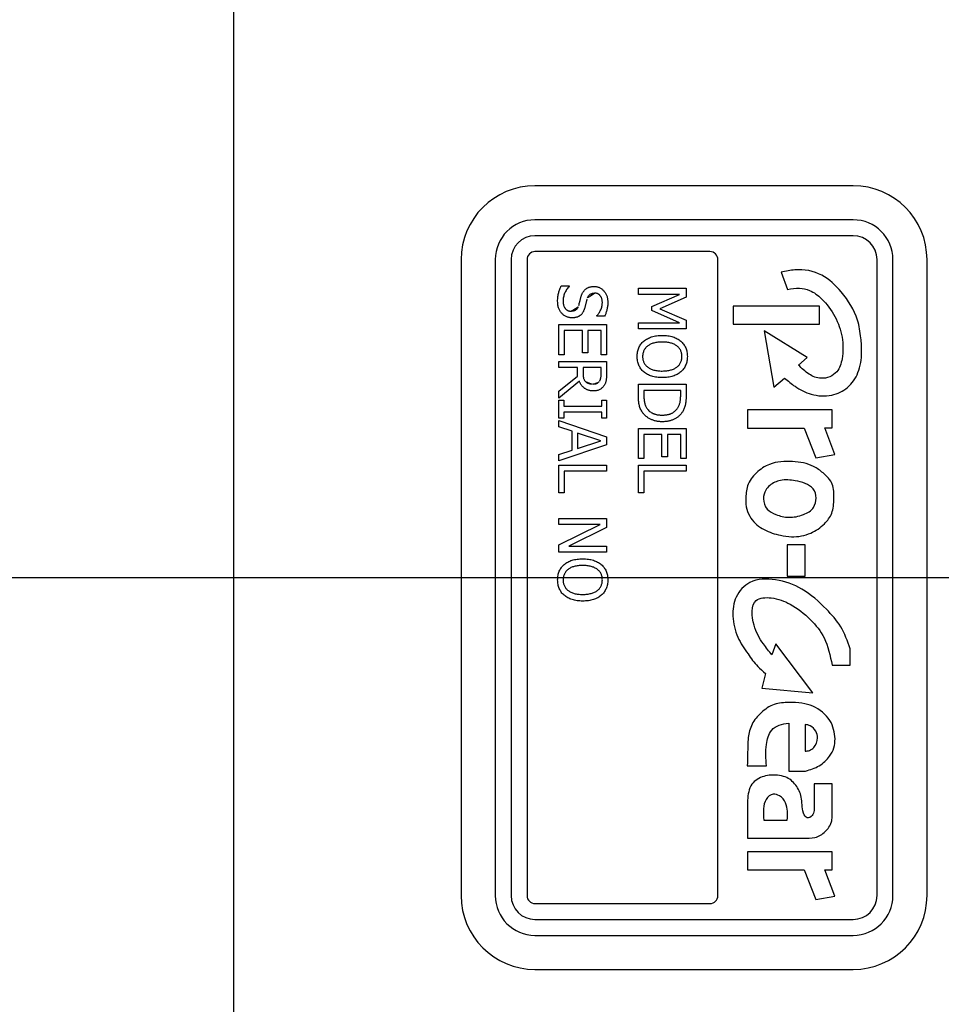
# Model space of a CAD drawing. Header units: metres. Extents: x 6538042 to 13082743, y 6022817 to 12049805.
# Tile 26 of 92: x 6539370.724 to 6539371.463, y 6024176.737 to 6024177.526. Entities that reach past the tile are written whole.
import ezdxf
from ezdxf.lldxf.tags import DXFTag

# ---------------------------------------------------------------- set-up
doc = ezdxf.new("R2010")
doc.units = ezdxf.units.M
doc.header["$MEASUREMENT"] = 0
for name, color, linetype in [('Default', 7, 'CONTINUOUS'), ('Linie_tabeli', 7, 'CONTINUOUS'), ('Q-6500-S', 7, 'CONTINUOUS')]:
    doc.layers.add(name, color=color, linetype=linetype)
tags = doc.linetypes.add('CENTER2', pattern=[28.575, 19.05, -3.175, 3.175, -3.175]).pattern_tags.tags
tags[10:11] = [DXFTag(74, 4), DXFTag(75, 0), DXFTag(340, '0'), DXFTag(46, 0.0), DXFTag(50, 0.0), DXFTag(44, 0.0), DXFTag(45, 0.0)]
tags[8:9] = [DXFTag(74, 4), DXFTag(75, 0), DXFTag(340, '0'), DXFTag(46, 0.0), DXFTag(50, 0.0), DXFTag(44, 0.0), DXFTag(45, 0.0)]
tags[6:7] = [DXFTag(74, 4), DXFTag(75, 0), DXFTag(340, '0'), DXFTag(46, 0.0), DXFTag(50, 0.0), DXFTag(44, 0.0), DXFTag(45, 0.0)]
tags[4:5] = [DXFTag(74, 4), DXFTag(75, 0), DXFTag(340, '0'), DXFTag(46, 0.0), DXFTag(50, 0.0), DXFTag(44, 0.0), DXFTag(45, 0.0)]

# ---------------------------------------------------------------- blocks, each defined once
blk = doc.blocks.new('z350')
at = {"layer": 'Default', "color": 7, "linetype": 'CENTER2'}
blk.add_line((6539305.67301, 6024165.66765), (6539313.17046, 6024165.66765), dxfattribs=at)
at = {"layer": 'Q-6500-S', "color": 7, "linetype": 'Continuous'}
for p, q in [((6539307.87698, 6024165.06672), (6539307.87698, 6024166.26859)), ((6539308.37321, 6024165.98178), (6539308.11827, 6024165.98178)), ((6539308.37321, 6024165.95446), (6539308.11827, 6024165.95446)), ((6539308.37321, 6024165.94172), (6539308.11827, 6024165.94172)), ((6539308.25849, 6024165.92897), (6539308.11827, 6024165.92897)), ((6539308.05909, 6024165.9226), (6539308.05909, 6024165.41271)), ((6539308.0864, 6024165.9226), (6539308.0864, 6024165.41271)), ((6539308.09915, 6024165.9226), (6539308.09915, 6024165.41271)), ((6539308.1119, 6024165.9226), (6539308.1119, 6024165.41271)), ((6539308.26486, 6024165.41271), (6539308.26486, 6024165.9226)), ((6539308.39233, 6024165.41271), (6539308.39233, 6024165.9226)), ((6539308.40508, 6024165.41271), (6539308.40508, 6024165.9226)), ((6539308.4324, 6024165.41271), (6539308.4324, 6024165.9226)), ((6539308.31562, 6024165.91246), (6539308.32046, 6024165.89861)), ((6539308.13936, 6024165.90154), (6539308.14562, 6024165.90154)), ((6539308.14562, 6024165.90154), (6539308.14562, 6024165.90118)), ((6539308.20113, 6024165.8996), (6539308.23937, 6024165.8996)), ((6539308.20113, 6024165.89476), (6539308.20113, 6024165.8996)), ((6539308.23937, 6024165.8996), (6539308.23937, 6024165.8926)), ((6539308.2341, 6024165.89476), (6539308.20113, 6024165.89476)), ((6539308.21178, 6024165.88495), (6539308.2341, 6024165.89476)), ((6539308.23937, 6024165.8926), (6539308.21817, 6024165.88312)), ((6539308.21178, 6024165.8819), (6539308.21178, 6024165.88495)), ((6539308.2341, 6024165.87201), (6539308.21178, 6024165.8819)), ((6539308.21817, 6024165.88312), (6539308.23937, 6024165.87397)), ((6539308.34628, 6024165.88534), (6539308.27693, 6024165.88534)), ((6539308.27693, 6024165.88534), (6539308.27693, 6024165.87084)), ((6539308.34628, 6024165.87084), (6539308.34628, 6024165.88534)), ((6539308.16789, 6024165.87734), (6539308.16789, 6024165.87771)), ((6539308.17409, 6024165.87734), (6539308.16789, 6024165.87734)), ((6539308.23937, 6024165.87397), (6539308.23937, 6024165.86717)), ((6539308.13739, 6024165.84636), (6539308.13739, 6024165.87056)), ((6539308.13739, 6024165.87056), (6539308.17563, 6024165.87056)), ((6539308.14175, 6024165.86572), (6539308.14175, 6024165.84636)), ((6539308.15627, 6024165.86572), (6539308.14175, 6024165.86572)), ((6539308.15627, 6024165.84781), (6539308.15627, 6024165.86572)), ((6539308.16063, 6024165.86572), (6539308.16063, 6024165.84781)), ((6539308.17128, 6024165.86572), (6539308.16063, 6024165.86572)), ((6539308.17128, 6024165.84636), (6539308.17128, 6024165.86572)), ((6539308.17563, 6024165.87056), (6539308.17563, 6024165.84636)), ((6539308.20113, 6024165.87201), (6539308.2341, 6024165.87201)), ((6539308.20113, 6024165.86717), (6539308.20113, 6024165.87201)), ((6539308.23937, 6024165.86717), (6539308.20113, 6024165.86717)), ((6539308.27693, 6024165.87084), (6539308.34628, 6024165.87084)), ((6539308.33638, 6024165.84416), (6539308.30177, 6024165.86557)), ((6539308.30177, 6024165.86557), (6539308.30953, 6024165.82027)), ((6539308.14175, 6024165.84636), (6539308.13739, 6024165.84636)), ((6539308.16063, 6024165.84781), (6539308.15627, 6024165.84781)), ((6539308.17563, 6024165.84636), (6539308.17128, 6024165.84636)), ((6539308.32939, 6024165.8381), (6539308.33638, 6024165.84416)), ((6539308.13739, 6024165.84103), (6539308.17563, 6024165.84103)), ((6539308.13739, 6024165.83619), (6539308.13739, 6024165.84103)), ((6539308.1524, 6024165.83619), (6539308.13739, 6024165.83619)), ((6539308.1524, 6024165.82926), (6539308.1524, 6024165.83619)), ((6539308.15675, 6024165.83619), (6539308.15675, 6024165.83171)), ((6539308.17128, 6024165.83619), (6539308.15675, 6024165.83619)), ((6539308.17128, 6024165.83115), (6539308.17128, 6024165.83619)), ((6539308.17563, 6024165.84103), (6539308.17563, 6024165.83126)), ((6539308.13739, 6024165.81721), (6539308.1524, 6024165.82926)), ((6539308.30953, 6024165.82027), (6539308.31831, 6024165.82761)), ((6539308.15383, 6024165.82508), (6539308.13739, 6024165.8115)), ((6539308.20113, 6024165.82264), (6539308.23937, 6024165.82264)), ((6539308.20113, 6024165.81387), (6539308.20113, 6024165.82264)), ((6539308.23937, 6024165.82264), (6539308.23937, 6024165.81397)), ((6539308.13739, 6024165.8115), (6539308.13739, 6024165.81721)), ((6539308.13739, 6024165.81005), (6539308.14126, 6024165.81005)), ((6539308.13739, 6024165.79553), (6539308.13739, 6024165.81005)), ((6539308.14126, 6024165.81005), (6539308.14126, 6024165.80521)), ((6539308.17176, 6024165.81005), (6539308.17563, 6024165.81005)), ((6539308.17176, 6024165.80521), (6539308.17176, 6024165.81005)), ((6539308.17563, 6024165.81005), (6539308.17563, 6024165.79553)), ((6539308.23501, 6024165.8178), (6539308.20548, 6024165.8178)), ((6539308.20548, 6024165.8178), (6539308.20548, 6024165.8139)), ((6539308.23501, 6024165.8139), (6539308.23501, 6024165.8178)), ((6539308.14126, 6024165.80521), (6539308.17176, 6024165.80521)), ((6539308.14126, 6024165.79553), (6539308.13739, 6024165.79553)), ((6539308.14126, 6024165.80037), (6539308.14126, 6024165.79553)), ((6539308.17176, 6024165.80037), (6539308.14126, 6024165.80037)), ((6539308.17176, 6024165.79553), (6539308.17176, 6024165.80037)), ((6539308.17563, 6024165.79553), (6539308.17176, 6024165.79553)), ((6539308.35628, 6024165.80213), (6539308.28856, 6024165.80213)), ((6539308.28856, 6024165.80213), (6539308.28856, 6024165.7876)), ((6539308.35628, 6024165.78763), (6539308.35628, 6024165.80213)), ((6539308.13739, 6024165.79359), (6539308.17563, 6024165.78055)), ((6539308.13739, 6024165.78848), (6539308.13739, 6024165.79359)), ((6539308.14804, 6024165.78499), (6539308.13739, 6024165.78848)), ((6539308.20113, 6024165.7873), (6539308.23937, 6024165.7873)), ((6539308.20113, 6024165.7631), (6539308.20113, 6024165.7873)), ((6539308.23937, 6024165.7873), (6539308.23937, 6024165.7631)), ((6539308.28856, 6024165.7876), (6539308.33386, 6024165.78755)), ((6539308.33386, 6024165.78755), (6539308.34337, 6024165.76376)), ((6539308.35839, 6024165.76648), (6539308.35054, 6024165.78763)), ((6539308.35054, 6024165.78763), (6539308.35628, 6024165.78763)), ((6539308.14804, 6024165.76977), (6539308.14804, 6024165.78499)), ((6539308.17101, 6024165.77739), (6539308.1524, 6024165.78355)), ((6539308.1524, 6024165.78355), (6539308.1524, 6024165.7712)), ((6539308.17563, 6024165.78055), (6539308.17563, 6024165.77421)), ((6539308.20548, 6024165.78246), (6539308.20548, 6024165.7631)), ((6539308.22001, 6024165.78246), (6539308.20548, 6024165.78246)), ((6539308.22001, 6024165.76455), (6539308.22001, 6024165.78246)), ((6539308.23501, 6024165.78246), (6539308.22436, 6024165.78246)), ((6539308.22436, 6024165.78246), (6539308.22436, 6024165.76455)), ((6539308.23501, 6024165.7631), (6539308.23501, 6024165.78246)), ((6539308.17563, 6024165.77421), (6539308.13739, 6024165.76116)), ((6539308.1524, 6024165.7712), (6539308.17101, 6024165.77739)), ((6539308.13739, 6024165.76627), (6539308.14804, 6024165.76977)), ((6539308.13739, 6024165.76116), (6539308.13739, 6024165.76627)), ((6539308.20548, 6024165.7631), (6539308.20113, 6024165.7631)), ((6539308.22436, 6024165.76455), (6539308.22001, 6024165.76455)), ((6539308.23937, 6024165.7631), (6539308.23501, 6024165.7631)), ((6539308.34337, 6024165.76376), (6539308.35839, 6024165.76648)), ((6539308.13739, 6024165.7355), (6539308.13739, 6024165.75777)), ((6539308.13739, 6024165.75777), (6539308.17563, 6024165.75777)), ((6539308.17563, 6024165.75777), (6539308.17563, 6024165.75293)), ((6539308.20113, 6024165.75777), (6539308.23937, 6024165.75777)), ((6539308.20113, 6024165.7355), (6539308.20113, 6024165.75777)), ((6539308.23937, 6024165.75777), (6539308.23937, 6024165.75293)), ((6539308.14175, 6024165.75293), (6539308.14175, 6024165.7355)), ((6539308.17563, 6024165.75293), (6539308.14175, 6024165.75293)), ((6539308.20548, 6024165.75293), (6539308.20548, 6024165.7355)), ((6539308.23937, 6024165.75293), (6539308.20548, 6024165.75293)), ((6539308.14175, 6024165.7355), (6539308.13739, 6024165.7355)), ((6539308.20548, 6024165.7355), (6539308.20113, 6024165.7355)), ((6539308.13739, 6024165.71517), (6539308.17563, 6024165.71517)), ((6539308.13739, 6024165.71033), (6539308.13739, 6024165.71517)), ((6539308.13739, 6024165.69384), (6539308.17037, 6024165.71033)), ((6539308.17037, 6024165.71033), (6539308.13739, 6024165.71033)), ((6539308.17563, 6024165.70793), (6539308.14536, 6024165.69291)), ((6539308.17563, 6024165.71517), (6539308.17563, 6024165.70793)), ((6539308.13739, 6024165.68807), (6539308.13739, 6024165.69384)), ((6539308.14536, 6024165.69291), (6539308.17563, 6024165.69291)), ((6539308.17563, 6024165.69291), (6539308.17563, 6024165.68807)), ((6539308.33468, 6024165.69381), (6539308.32027, 6024165.69381)), ((6539308.32027, 6024165.69381), (6539308.32027, 6024165.66873)), ((6539308.33468, 6024165.66873), (6539308.33468, 6024165.69381)), ((6539308.17563, 6024165.68807), (6539308.13739, 6024165.68807)), ((6539308.32027, 6024165.66873), (6539308.33468, 6024165.66873)), ((6539308.31125, 6024165.61468), (6539308.30815, 6024165.6058)), ((6539308.34084, 6024165.57523), (6539308.31125, 6024165.61468)), ((6539308.37088, 6024165.59747), (6539308.37088, 6024165.6106)), ((6539308.35628, 6024165.59747), (6539308.37088, 6024165.59747)), ((6539308.30283, 6024165.59088), (6539308.29992, 6024165.57898)), ((6539308.29992, 6024165.57898), (6539308.34084, 6024165.57523)), ((6539308.32164, 6024165.55087), (6539308.32164, 6024165.51257)), ((6539308.33466, 6024165.54996), (6539308.33466, 6024165.52854)), ((6539308.2884, 6024165.51683), (6539308.30369, 6024165.51683)), ((6539308.32164, 6024165.51257), (6539308.33506, 6024165.51257)), ((6539308.34195, 6024165.5024), (6539308.34195, 6024165.48084)), ((6539308.35649, 6024165.5024), (6539308.34195, 6024165.5024)), ((6539308.35649, 6024165.47599), (6539308.35649, 6024165.5024)), ((6539308.28849, 6024165.48919), (6539308.28849, 6024165.45877)), ((6539308.30152, 6024165.47315), (6539308.3204, 6024165.47315)), ((6539308.28849, 6024165.45877), (6539308.33327, 6024165.45877)), ((6539308.35628, 6024165.44792), (6539308.28856, 6024165.44792)), ((6539308.28856, 6024165.44792), (6539308.28856, 6024165.43339)), ((6539308.35628, 6024165.43342), (6539308.35628, 6024165.44792)), ((6539308.28856, 6024165.43339), (6539308.33386, 6024165.43334)), ((6539308.33386, 6024165.43334), (6539308.34337, 6024165.40956)), ((6539308.35054, 6024165.43342), (6539308.35628, 6024165.43342)), ((6539308.35839, 6024165.41227), (6539308.35054, 6024165.43342)), ((6539308.34337, 6024165.40956), (6539308.35839, 6024165.41227)), ((6539308.11827, 6024165.40634), (6539308.25849, 6024165.40634)), ((6539308.11827, 6024165.39359), (6539308.37321, 6024165.39359)), ((6539308.11827, 6024165.38084), (6539308.37321, 6024165.38084)), ((6539308.11827, 6024165.35353), (6539308.37321, 6024165.35353))]:
    blk.add_line(p, q, dxfattribs=at)
for centre, radius, start, end in [((6539308.11827, 6024165.9226), 0.05918, 90, 180), ((6539308.37321, 6024165.9226), 0.05918, 0, 89.99999), ((6539308.11827, 6024165.9226), 0.03187, 90, 180), ((6539308.37321, 6024165.9226), 0.03187, 0, 89.99998), ((6539308.11827, 6024165.9226), 0.01912, 90, 180), ((6539308.37321, 6024165.9226), 0.01912, 0, 90), ((6539308.11827, 6024165.9226), 0.00637, 90, 179.99999), ((6539308.25849, 6024165.9226), 0.00637, 0.00001, 89.99996), ((6539308.11827, 6024165.41271), 0.05918, 180, 270), ((6539308.11827, 6024165.41271), 0.03187, 180, 270), ((6539308.11827, 6024165.41271), 0.01912, 180, 270), ((6539308.11827, 6024165.41271), 0.00637, 180, 270), ((6539308.25849, 6024165.41271), 0.00637, 270, 359.99973), ((6539308.37321, 6024165.41271), 0.05918, 270.00001, 360), ((6539308.37321, 6024165.41271), 0.03187, 270.00001, 360), ((6539308.37321, 6024165.41271), 0.01912, 270.00001, 360)]:
    blk.add_arc(centre, radius, start, end, dxfattribs=at)
for points, knots in [([(6539308.31831, 6024165.82761), (6539308.32101, 6024165.82532), (6539308.32736, 6024165.81993), (6539308.3399, 6024165.81358), (6539308.35548, 6024165.81242), (6539308.3696, 6024165.81926), (6539308.37849, 6024165.83223), (6539308.38045, 6024165.84668), (6539308.37945, 6024165.86084), (6539308.37674, 6024165.87814), (6539308.36555, 6024165.89585), (6539308.34878, 6024165.91218), (6539308.32993, 6024165.91569), (6539308.3192, 6024165.91327), (6539308.31562, 6024165.91246)], [0, 0, 0, 0, 0.054996, 0.12982, 0.215689, 0.28829, 0.364182, 0.450821, 0.510165, 0.585981, 0.721006, 0.828594, 0.942721, 1, 1, 1, 1]), ([(6539308.13642, 6024165.88916), (6539308.13643, 6024165.88982), (6539308.13645, 6024165.89108), (6539308.13661, 6024165.89291), (6539308.13687, 6024165.89458), (6539308.13725, 6024165.89611), (6539308.13771, 6024165.89754), (6539308.1382, 6024165.89892), (6539308.13874, 6024165.90025), (6539308.13915, 6024165.90111), (6539308.13936, 6024165.90154)], [0, 0, 0, 0, 0.153677, 0.295478, 0.427177, 0.548376, 0.66379, 0.777739, 0.889664, 1, 1, 1, 1]), ([(6539308.14562, 6024165.90118), (6539308.14525, 6024165.90077), (6539308.14451, 6024165.89994), (6539308.14355, 6024165.89857), (6539308.14272, 6024165.89712), (6539308.14202, 6024165.89561), (6539308.14147, 6024165.89408), (6539308.14108, 6024165.89255), (6539308.14082, 6024165.89105), (6539308.14079, 6024165.89006), (6539308.14078, 6024165.88957)], [0, 0, 0, 0, 0.130147, 0.25972, 0.388559, 0.518825, 0.64682, 0.768937, 0.886328, 1, 1, 1, 1]), ([(6539308.15507, 6024165.89244), (6539308.15516, 6024165.89276), (6539308.15533, 6024165.89338), (6539308.15564, 6024165.89427), (6539308.15599, 6024165.89511), (6539308.15638, 6024165.89591), (6539308.15682, 6024165.89666), (6539308.15731, 6024165.89736), (6539308.15787, 6024165.89802), (6539308.15829, 6024165.89842), (6539308.1585, 6024165.89862)], [0, 0, 0, 0, 0.137488, 0.269237, 0.39596, 0.519072, 0.639175, 0.757979, 0.878438, 1, 1, 1, 1]), ([(6539308.1585, 6024165.89862), (6539308.15872, 6024165.89881), (6539308.15916, 6024165.89918), (6539308.15989, 6024165.89966), (6539308.16067, 6024165.90008), (6539308.16152, 6024165.90044), (6539308.16242, 6024165.90072), (6539308.16339, 6024165.90091), (6539308.16443, 6024165.90104), (6539308.16514, 6024165.90105), (6539308.1655, 6024165.90106)], [0, 0, 0, 0, 0.113289, 0.228248, 0.344589, 0.464692, 0.588859, 0.718999, 0.85544, 1, 1, 1, 1]), ([(6539308.1655, 6024165.90106), (6539308.16589, 6024165.90105), (6539308.16665, 6024165.90103), (6539308.16776, 6024165.90086), (6539308.16883, 6024165.90058), (6539308.16985, 6024165.90019), (6539308.17082, 6024165.89969), (6539308.17174, 6024165.89908), (6539308.17262, 6024165.89835), (6539308.17342, 6024165.89752), (6539308.17417, 6024165.89661), (6539308.17482, 6024165.89563), (6539308.17537, 6024165.89458), (6539308.17583, 6024165.89348), (6539308.17618, 6024165.89231), (6539308.17642, 6024165.89109), (6539308.17657, 6024165.8898), (6539308.17659, 6024165.88892), (6539308.1766, 6024165.88847)], [0, 0, 0, 0, 0.06177, 0.121318, 0.17972, 0.237544, 0.295626, 0.354128, 0.414287, 0.476459, 0.539512, 0.602376, 0.664795, 0.728456, 0.79289, 0.859568, 0.928156, 1, 1, 1, 1]), ([(6539308.32046, 6024165.89861), (6539308.32368, 6024165.8992), (6539308.32965, 6024165.90028), (6539308.33964, 6024165.89815), (6539308.34974, 6024165.89015), (6539308.35932, 6024165.87751), (6539308.3653, 6024165.86058), (6539308.36525, 6024165.84516), (6539308.36123, 6024165.83089), (6539308.34841, 6024165.82574), (6539308.33713, 6024165.83043), (6539308.33205, 6024165.83546), (6539308.32939, 6024165.8381)], [0, 0, 0, 0, 0.075945, 0.14028, 0.231167, 0.369321, 0.506742, 0.640254, 0.72765, 0.833823, 0.913085, 1, 1, 1, 1]), ([(6539308.13994, 6024165.8793), (6539308.13967, 6024165.87961), (6539308.13912, 6024165.88022), (6539308.13843, 6024165.88123), (6539308.13782, 6024165.88229), (6539308.1373, 6024165.88342), (6539308.13691, 6024165.88467), (6539308.13662, 6024165.88604), (6539308.13646, 6024165.88755), (6539308.13643, 6024165.88861), (6539308.13642, 6024165.88916)], [0, 0, 0, 0, 0.114862, 0.228151, 0.341684, 0.456072, 0.575199, 0.704732, 0.846402, 1, 1, 1, 1]), ([(6539308.14078, 6024165.88957), (6539308.14079, 6024165.88924), (6539308.1408, 6024165.88859), (6539308.14088, 6024165.88765), (6539308.14101, 6024165.88677), (6539308.14121, 6024165.88596), (6539308.14147, 6024165.88521), (6539308.14177, 6024165.88451), (6539308.14213, 6024165.88388), (6539308.14256, 6024165.88332), (6539308.14303, 6024165.88283), (6539308.14353, 6024165.88239), (6539308.14408, 6024165.88202), (6539308.14466, 6024165.88173), (6539308.14527, 6024165.88149), (6539308.14592, 6024165.88133), (6539308.1466, 6024165.88122), (6539308.14707, 6024165.88121), (6539308.14731, 6024165.88121)], [0, 0, 0, 0, 0.083205, 0.161639, 0.2356, 0.305589, 0.371541, 0.433594, 0.494003, 0.552473, 0.609527, 0.664472, 0.718992, 0.772813, 0.826869, 0.882799, 0.940092, 1, 1, 1, 1]), ([(6539308.1533, 6024165.88568), (6539308.15346, 6024165.88623), (6539308.15377, 6024165.88728), (6539308.1541, 6024165.8886), (6539308.15434, 6024165.88964), (6539308.15456, 6024165.89049), (6539308.1548, 6024165.89144), (6539308.15498, 6024165.8921), (6539308.15507, 6024165.89244)], [0, 0, 0, 0, 0.246565, 0.469623, 0.581946, 0.707125, 0.846735, 1, 1, 1, 1]), ([(6539308.15999, 6024165.89098), (6539308.15992, 6024165.8907), (6539308.15976, 6024165.89012), (6539308.1595, 6024165.8892), (6539308.15925, 6024165.88819), (6539308.15898, 6024165.88712), (6539308.15872, 6024165.88605), (6539308.15846, 6024165.88505), (6539308.15821, 6024165.88415), (6539308.15804, 6024165.88359), (6539308.15796, 6024165.88332)], [0, 0, 0, 0, 0.108772, 0.229341, 0.361226, 0.503754, 0.646282, 0.776561, 0.89437, 1, 1, 1, 1]), ([(6539308.1661, 6024165.89573), (6539308.16571, 6024165.89572), (6539308.16495, 6024165.89569), (6539308.16388, 6024165.89547), (6539308.16294, 6024165.89508), (6539308.16212, 6024165.89454), (6539308.16143, 6024165.89384), (6539308.16083, 6024165.89302), (6539308.16035, 6024165.89205), (6539308.16011, 6024165.89135), (6539308.15999, 6024165.89098)], [0, 0, 0, 0, 0.140472, 0.268257, 0.387912, 0.502061, 0.616437, 0.735425, 0.86242, 1, 1, 1, 1]), ([(6539308.17224, 6024165.88805), (6539308.17224, 6024165.88833), (6539308.17224, 6024165.88888), (6539308.17215, 6024165.88968), (6539308.17203, 6024165.89044), (6539308.17183, 6024165.89116), (6539308.1716, 6024165.89184), (6539308.1713, 6024165.89247), (6539308.17096, 6024165.89307), (6539308.17056, 6024165.89361), (6539308.17013, 6024165.89411), (6539308.16965, 6024165.89454), (6539308.16915, 6024165.89492), (6539308.1686, 6024165.89521), (6539308.16803, 6024165.89545), (6539308.16741, 6024165.8956), (6539308.16677, 6024165.89572), (6539308.16633, 6024165.89573), (6539308.1661, 6024165.89573)], [0, 0, 0, 0, 0.076114, 0.149163, 0.218692, 0.285365, 0.349966, 0.413447, 0.475173, 0.537009, 0.597236, 0.654503, 0.711401, 0.766927, 0.823189, 0.879884, 0.938933, 1, 1, 1, 1]), ([(6539308.14731, 6024165.88121), (6539308.14769, 6024165.88122), (6539308.1484, 6024165.88125), (6539308.14942, 6024165.88144), (6539308.15033, 6024165.88178), (6539308.15114, 6024165.88226), (6539308.15184, 6024165.88289), (6539308.15243, 6024165.88368), (6539308.15294, 6024165.88461), (6539308.15317, 6024165.88531), (6539308.1533, 6024165.88568)], [0, 0, 0, 0, 0.137194, 0.263435, 0.381951, 0.494741, 0.60823, 0.727846, 0.85706, 1, 1, 1, 1]), ([(6539308.15796, 6024165.88332), (6539308.15785, 6024165.88301), (6539308.15765, 6024165.8824), (6539308.15728, 6024165.88153), (6539308.15688, 6024165.88072), (6539308.15644, 6024165.87998), (6539308.15595, 6024165.8793), (6539308.15543, 6024165.87869), (6539308.15487, 6024165.87814), (6539308.15427, 6024165.87766), (6539308.15363, 6024165.87724), (6539308.15295, 6024165.87688), (6539308.15224, 6024165.87656), (6539308.15149, 6024165.87632), (6539308.15071, 6024165.87612), (6539308.1499, 6024165.87599), (6539308.14905, 6024165.8759), (6539308.14846, 6024165.87589), (6539308.14817, 6024165.87588)], [0, 0, 0, 0, 0.073994, 0.144759, 0.212821, 0.277001, 0.339252, 0.399677, 0.458308, 0.515689, 0.572705, 0.630128, 0.687845, 0.747105, 0.807431, 0.869047, 0.93352, 1, 1, 1, 1]), ([(6539308.16789, 6024165.87771), (6539308.16818, 6024165.87802), (6539308.16877, 6024165.87865), (6539308.16955, 6024165.87974), (6539308.17028, 6024165.88094), (6539308.17096, 6024165.88224), (6539308.17154, 6024165.88363), (6539308.17194, 6024165.88507), (6539308.17219, 6024165.88655), (6539308.17223, 6024165.88755), (6539308.17224, 6024165.88805)], [0, 0, 0, 0, 0.110456, 0.226292, 0.348307, 0.477815, 0.60944, 0.739435, 0.868835, 1, 1, 1, 1]), ([(6539308.1766, 6024165.88847), (6539308.17659, 6024165.88795), (6539308.17658, 6024165.88693), (6539308.17645, 6024165.88542), (6539308.17625, 6024165.88395), (6539308.17596, 6024165.88253), (6539308.17559, 6024165.88116), (6539308.17517, 6024165.87983), (6539308.17468, 6024165.87855), (6539308.17428, 6024165.87774), (6539308.17409, 6024165.87734)], [0, 0, 0, 0, 0.134683, 0.266517, 0.394513, 0.520488, 0.644112, 0.764794, 0.883345, 1, 1, 1, 1]), ([(6539308.14817, 6024165.87588), (6539308.14779, 6024165.87589), (6539308.14703, 6024165.87591), (6539308.1459, 6024165.8761), (6539308.14478, 6024165.87637), (6539308.14368, 6024165.87677), (6539308.14262, 6024165.87725), (6539308.14164, 6024165.87785), (6539308.14073, 6024165.87852), (6539308.1402, 6024165.87904), (6539308.13994, 6024165.8793)], [0, 0, 0, 0, 0.124172, 0.248024, 0.374173, 0.50311, 0.630747, 0.756111, 0.878329, 1, 1, 1, 1]), ([(6539308.20541, 6024165.85727), (6539308.20586, 6024165.85763), (6539308.20676, 6024165.85836), (6539308.20829, 6024165.85925), (6539308.20995, 6024165.86005), (6539308.21176, 6024165.8607), (6539308.2137, 6024165.86121), (6539308.21577, 6024165.86158), (6539308.21796, 6024165.8618), (6539308.21946, 6024165.86183), (6539308.22023, 6024165.86185)], [0, 0, 0, 0, 0.10799, 0.219428, 0.334832, 0.456354, 0.583371, 0.715422, 0.854196, 1, 1, 1, 1]), ([(6539308.22023, 6024165.86185), (6539308.22102, 6024165.86183), (6539308.22255, 6024165.86181), (6539308.22477, 6024165.86157), (6539308.22684, 6024165.86121), (6539308.22876, 6024165.86069), (6539308.23055, 6024165.86003), (6539308.2322, 6024165.85923), (6539308.23373, 6024165.85832), (6539308.23465, 6024165.8576), (6539308.2351, 6024165.85724)], [0, 0, 0, 0, 0.14859, 0.288788, 0.420345, 0.545173, 0.664453, 0.779632, 0.890899, 1, 1, 1, 1]), ([(6539308.20016, 6024165.84492), (6539308.20017, 6024165.84555), (6539308.2002, 6024165.84679), (6539308.20046, 6024165.84859), (6539308.20086, 6024165.85031), (6539308.20144, 6024165.85192), (6539308.20218, 6024165.85343), (6539308.2031, 6024165.85483), (6539308.20417, 6024165.85613), (6539308.205, 6024165.85689), (6539308.20541, 6024165.85727)], [0, 0, 0, 0, 0.136469, 0.267504, 0.393692, 0.516511, 0.637482, 0.75728, 0.877728, 1, 1, 1, 1]), ([(6539308.22023, 6024165.85652), (6539308.21961, 6024165.85651), (6539308.21842, 6024165.85649), (6539308.21668, 6024165.85635), (6539308.21505, 6024165.8561), (6539308.21352, 6024165.85577), (6539308.21211, 6024165.85532), (6539308.21082, 6024165.85477), (6539308.20963, 6024165.85414), (6539308.20856, 6024165.85339), (6539308.20761, 6024165.85257), (6539308.20678, 6024165.85167), (6539308.20608, 6024165.85071), (6539308.2055, 6024165.84967), (6539308.20506, 6024165.84857), (6539308.20474, 6024165.8474), (6539308.20455, 6024165.84617), (6539308.20453, 6024165.84532), (6539308.20451, 6024165.84489)], [0, 0, 0, 0, 0.084053, 0.162854, 0.237448, 0.308083, 0.374674, 0.438301, 0.499061, 0.557947, 0.614822, 0.66991, 0.723689, 0.77665, 0.830333, 0.884743, 0.941295, 1, 1, 1, 1]), ([(6539308.23197, 6024165.85339), (6539308.23163, 6024165.85364), (6539308.23092, 6024165.85414), (6539308.22973, 6024165.85476), (6539308.22842, 6024165.8553), (6539308.22698, 6024165.85574), (6539308.22544, 6024165.8561), (6539308.22379, 6024165.85634), (6539308.22204, 6024165.85649), (6539308.22085, 6024165.85651), (6539308.22023, 6024165.85652)], [0, 0, 0, 0, 0.102735, 0.210923, 0.324848, 0.446654, 0.574824, 0.709815, 0.851163, 1, 1, 1, 1]), ([(6539308.23598, 6024165.84489), (6539308.23597, 6024165.84534), (6539308.23595, 6024165.84621), (6539308.23576, 6024165.84747), (6539308.23546, 6024165.84864), (6539308.23503, 6024165.84974), (6539308.23447, 6024165.85076), (6539308.23376, 6024165.8517), (6539308.23294, 6024165.8526), (6539308.2323, 6024165.85312), (6539308.23197, 6024165.85339)], [0, 0, 0, 0, 0.137909, 0.266961, 0.391055, 0.509199, 0.626626, 0.746131, 0.870464, 1, 1, 1, 1]), ([(6539308.2351, 6024165.85724), (6539308.23551, 6024165.85686), (6539308.23633, 6024165.85611), (6539308.23738, 6024165.85482), (6539308.23829, 6024165.85342), (6539308.23903, 6024165.85191), (6539308.23961, 6024165.85029), (6539308.24004, 6024165.84858), (6539308.24029, 6024165.84678), (6539308.24032, 6024165.84555), (6539308.24034, 6024165.84492)], [0, 0, 0, 0, 0.121141, 0.240473, 0.360396, 0.481794, 0.605747, 0.73264, 0.863596, 1, 1, 1, 1]), ([(6539308.20541, 6024165.83257), (6539308.20499, 6024165.83296), (6539308.20414, 6024165.83375), (6539308.20305, 6024165.83508), (6539308.20214, 6024165.83651), (6539308.2014, 6024165.83803), (6539308.20085, 6024165.83964), (6539308.20044, 6024165.84133), (6539308.20021, 6024165.8431), (6539308.20018, 6024165.84431), (6539308.20016, 6024165.84492)], [0, 0, 0, 0, 0.126169, 0.249048, 0.370733, 0.492008, 0.614517, 0.739042, 0.867285, 1, 1, 1, 1]), ([(6539308.20451, 6024165.84489), (6539308.20453, 6024165.84446), (6539308.20455, 6024165.84361), (6539308.20474, 6024165.84238), (6539308.20506, 6024165.84121), (6539308.20551, 6024165.84011), (6539308.20608, 6024165.83908), (6539308.20678, 6024165.83812), (6539308.20761, 6024165.83722), (6539308.20856, 6024165.83641), (6539308.20963, 6024165.83566), (6539308.21082, 6024165.83503), (6539308.21211, 6024165.83448), (6539308.21353, 6024165.83405), (6539308.21504, 6024165.8337), (6539308.21668, 6024165.83347), (6539308.21842, 6024165.83331), (6539308.21961, 6024165.83329), (6539308.22023, 6024165.83329)], [0, 0, 0, 0, 0.058758, 0.115022, 0.16948, 0.223212, 0.276221, 0.329771, 0.384908, 0.44161, 0.500548, 0.561363, 0.625048, 0.691595, 0.76237, 0.836979, 0.915881, 1, 1, 1, 1]), ([(6539308.23197, 6024165.83642), (6539308.23229, 6024165.83667), (6539308.23292, 6024165.83718), (6539308.23374, 6024165.83807), (6539308.23444, 6024165.83903), (6539308.235, 6024165.84007), (6539308.23544, 6024165.84118), (6539308.23576, 6024165.84236), (6539308.23595, 6024165.8436), (6539308.23597, 6024165.84445), (6539308.23598, 6024165.84489)], [0, 0, 0, 0, 0.126259, 0.249416, 0.37019, 0.491183, 0.613257, 0.737294, 0.866202, 1, 1, 1, 1]), ([(6539308.24034, 6024165.84492), (6539308.24032, 6024165.84428), (6539308.24029, 6024165.84304), (6539308.24003, 6024165.84121), (6539308.2396, 6024165.83949), (6539308.23899, 6024165.83787), (6539308.23823, 6024165.83636), (6539308.23734, 6024165.83496), (6539308.2363, 6024165.83368), (6539308.2355, 6024165.83294), (6539308.2351, 6024165.83257)], [0, 0, 0, 0, 0.137845, 0.270312, 0.397685, 0.522537, 0.644247, 0.763701, 0.881744, 1, 1, 1, 1]), ([(6539308.22023, 6024165.83329), (6539308.22086, 6024165.8333), (6539308.22207, 6024165.83332), (6539308.22384, 6024165.83347), (6539308.22549, 6024165.83372), (6539308.22703, 6024165.83408), (6539308.22845, 6024165.83454), (6539308.22975, 6024165.83506), (6539308.23093, 6024165.83568), (6539308.23163, 6024165.83618), (6539308.23197, 6024165.83642)], [0, 0, 0, 0, 0.151895, 0.29507, 0.430151, 0.557862, 0.678682, 0.791807, 0.898624, 1, 1, 1, 1]), ([(6539308.15675, 6024165.83171), (6539308.15676, 6024165.83136), (6539308.15676, 6024165.83066), (6539308.15684, 6024165.82965), (6539308.15696, 6024165.82869), (6539308.15712, 6024165.82779), (6539308.15736, 6024165.82694), (6539308.15772, 6024165.82616), (6539308.15816, 6024165.82543), (6539308.15855, 6024165.82501), (6539308.15874, 6024165.8248)], [0, 0, 0, 0, 0.14441, 0.282001, 0.412056, 0.535971, 0.654259, 0.770187, 0.883828, 1, 1, 1, 1]), ([(6539308.16996, 6024165.82506), (6539308.17007, 6024165.82524), (6539308.17031, 6024165.82561), (6539308.17059, 6024165.82623), (6539308.17081, 6024165.82688), (6539308.17098, 6024165.82759), (6539308.17112, 6024165.82836), (6539308.17121, 6024165.82922), (6539308.17127, 6024165.83015), (6539308.17127, 6024165.83081), (6539308.17128, 6024165.83115)], [0, 0, 0, 0, 0.102908, 0.208266, 0.318267, 0.431621, 0.55425, 0.688892, 0.837419, 1, 1, 1, 1]), ([(6539308.17563, 6024165.83126), (6539308.17563, 6024165.83074), (6539308.17562, 6024165.82974), (6539308.17555, 6024165.82831), (6539308.17544, 6024165.82701), (6539308.17529, 6024165.82582), (6539308.17505, 6024165.8247), (6539308.17468, 6024165.82364), (6539308.1742, 6024165.8226), (6539308.17379, 6024165.82195), (6539308.17358, 6024165.82162)], [0, 0, 0, 0, 0.156253, 0.299065, 0.429377, 0.546687, 0.658024, 0.769729, 0.882856, 1, 1, 1, 1]), ([(6539308.22023, 6024165.82796), (6539308.21947, 6024165.82798), (6539308.21798, 6024165.828), (6539308.2158, 6024165.82823), (6539308.21373, 6024165.82859), (6539308.21178, 6024165.82911), (6539308.20996, 6024165.82977), (6539308.20829, 6024165.83055), (6539308.20677, 6024165.83148), (6539308.20586, 6024165.83221), (6539308.20541, 6024165.83257)], [0, 0, 0, 0, 0.144264, 0.28246, 0.414412, 0.541918, 0.663799, 0.779979, 0.891421, 1, 1, 1, 1]), ([(6539308.2351, 6024165.83257), (6539308.23466, 6024165.83222), (6539308.23376, 6024165.8315), (6539308.23226, 6024165.83058), (6539308.23059, 6024165.8298), (6539308.22879, 6024165.82913), (6539308.22684, 6024165.82861), (6539308.22475, 6024165.82823), (6539308.22254, 6024165.828), (6539308.22101, 6024165.82798), (6539308.22023, 6024165.82796)], [0, 0, 0, 0, 0.106622, 0.216664, 0.332059, 0.452836, 0.579617, 0.712656, 0.852372, 1, 1, 1, 1]), ([(6539308.16516, 6024165.81731), (6539308.16482, 6024165.81732), (6539308.16414, 6024165.81733), (6539308.16314, 6024165.81743), (6539308.16218, 6024165.8176), (6539308.16127, 6024165.81782), (6539308.1604, 6024165.81812), (6539308.15957, 6024165.81847), (6539308.15879, 6024165.8189), (6539308.15806, 6024165.81939), (6539308.15737, 6024165.81994), (6539308.15672, 6024165.82053), (6539308.15612, 6024165.82117), (6539308.15557, 6024165.82186), (6539308.15506, 6024165.8226), (6539308.1546, 6024165.82338), (6539308.15419, 6024165.82421), (6539308.15395, 6024165.82479), (6539308.15383, 6024165.82508)], [0, 0, 0, 0, 0.070991, 0.138683, 0.204453, 0.268556, 0.330511, 0.391549, 0.451834, 0.511875, 0.571544, 0.630865, 0.690535, 0.750524, 0.811144, 0.872699, 0.935249, 1, 1, 1, 1]), ([(6539308.15874, 6024165.8248), (6539308.15893, 6024165.82462), (6539308.1593, 6024165.82426), (6539308.15993, 6024165.82382), (6539308.1606, 6024165.82344), (6539308.16134, 6024165.82315), (6539308.16212, 6024165.82291), (6539308.16297, 6024165.82275), (6539308.16388, 6024165.82265), (6539308.16451, 6024165.82264), (6539308.16484, 6024165.82264)], [0, 0, 0, 0, 0.115867, 0.231645, 0.346161, 0.46397, 0.586263, 0.716034, 0.853264, 1, 1, 1, 1]), ([(6539308.16484, 6024165.82264), (6539308.16511, 6024165.82264), (6539308.16564, 6024165.82266), (6539308.16642, 6024165.82276), (6539308.16714, 6024165.82296), (6539308.16782, 6024165.82321), (6539308.16845, 6024165.82354), (6539308.16902, 6024165.82397), (6539308.16953, 6024165.82447), (6539308.16982, 6024165.82486), (6539308.16996, 6024165.82506)], [0, 0, 0, 0, 0.138295, 0.269991, 0.395646, 0.517514, 0.637679, 0.755616, 0.875917, 1, 1, 1, 1]), ([(6539308.17358, 6024165.82162), (6539308.17336, 6024165.82129), (6539308.17291, 6024165.82066), (6539308.17212, 6024165.81981), (6539308.17123, 6024165.81908), (6539308.17024, 6024165.81844), (6539308.16914, 6024165.81793), (6539308.16792, 6024165.81756), (6539308.16658, 6024165.81736), (6539308.16565, 6024165.81733), (6539308.16516, 6024165.81731)], [0, 0, 0, 0, 0.118652, 0.234937, 0.351123, 0.468391, 0.589809, 0.716779, 0.85302, 1, 1, 1, 1]), ([(6539308.20418, 6024165.80039), (6539308.20389, 6024165.80087), (6539308.20333, 6024165.80181), (6539308.20265, 6024165.80328), (6539308.2021, 6024165.80476), (6539308.20178, 6024165.80602), (6539308.20159, 6024165.80705), (6539308.20147, 6024165.80787), (6539308.20136, 6024165.80874), (6539308.20127, 6024165.80967), (6539308.2012, 6024165.81065), (6539308.20116, 6024165.81168), (6539308.20113, 6024165.81276), (6539308.20113, 6024165.81349), (6539308.20113, 6024165.81387)], [0, 0, 0, 0, 0.119515, 0.234275, 0.346108, 0.455249, 0.511162, 0.570531, 0.632962, 0.699025, 0.769249, 0.84261, 0.919164, 1, 1, 1, 1]), ([(6539308.20548, 6024165.8139), (6539308.20549, 6024165.81335), (6539308.20549, 6024165.81229), (6539308.20561, 6024165.81075), (6539308.20577, 6024165.80931), (6539308.206, 6024165.80797), (6539308.20633, 6024165.80671), (6539308.20677, 6024165.8055), (6539308.20733, 6024165.80435), (6539308.20779, 6024165.80364), (6539308.20802, 6024165.80328)], [0, 0, 0, 0, 0.14862, 0.28732, 0.417695, 0.538837, 0.655237, 0.770601, 0.884611, 1, 1, 1, 1]), ([(6539308.2327, 6024165.80377), (6539308.23289, 6024165.80412), (6539308.23329, 6024165.8048), (6539308.23377, 6024165.80587), (6539308.23417, 6024165.80698), (6539308.23449, 6024165.80815), (6539308.23473, 6024165.8094), (6539308.23489, 6024165.81078), (6539308.235, 6024165.81229), (6539308.23501, 6024165.81335), (6539308.23501, 6024165.8139)], [0, 0, 0, 0, 0.112532, 0.223754, 0.335995, 0.448382, 0.567697, 0.698663, 0.84267, 1, 1, 1, 1]), ([(6539308.23937, 6024165.81397), (6539308.23936, 6024165.81353), (6539308.23936, 6024165.81269), (6539308.23932, 6024165.81145), (6539308.23926, 6024165.81029), (6539308.23917, 6024165.8092), (6539308.23906, 6024165.80819), (6539308.23892, 6024165.80724), (6539308.23876, 6024165.80637), (6539308.23851, 6024165.80532), (6539308.23815, 6024165.8041), (6539308.23762, 6024165.80274), (6539308.23704, 6024165.80148), (6539308.23657, 6024165.80072), (6539308.23633, 6024165.80035)], [0, 0, 0, 0, 0.092408, 0.179509, 0.26134, 0.338518, 0.411067, 0.477991, 0.540528, 0.598697, 0.707358, 0.809822, 0.907301, 1, 1, 1, 1]), ([(6539308.20802, 6024165.80328), (6539308.20834, 6024165.80286), (6539308.20896, 6024165.80201), (6539308.21011, 6024165.80092), (6539308.21139, 6024165.8), (6539308.21258, 6024165.79938), (6539308.2136, 6024165.79897), (6539308.21442, 6024165.7987), (6539308.21528, 6024165.79846), (6539308.21619, 6024165.79827), (6539308.21715, 6024165.79813), (6539308.21816, 6024165.79802), (6539308.21921, 6024165.79796), (6539308.21992, 6024165.79795), (6539308.22028, 6024165.79795)], [0, 0, 0, 0, 0.113496, 0.225409, 0.337602, 0.452742, 0.512313, 0.574004, 0.638024, 0.704979, 0.77403, 0.8465, 0.921408, 1, 1, 1, 1]), ([(6539308.22028, 6024165.79795), (6539308.22065, 6024165.79795), (6539308.22136, 6024165.79796), (6539308.22241, 6024165.79803), (6539308.22341, 6024165.79815), (6539308.22438, 6024165.7983), (6539308.2253, 6024165.79852), (6539308.22618, 6024165.79876), (6539308.22702, 6024165.79907), (6539308.22782, 6024165.7994), (6539308.22859, 6024165.79979), (6539308.2293, 6024165.80023), (6539308.22998, 6024165.80071), (6539308.23062, 6024165.80123), (6539308.2312, 6024165.8018), (6539308.23174, 6024165.80241), (6539308.23225, 6024165.80307), (6539308.23255, 6024165.80354), (6539308.2327, 6024165.80377)], [0, 0, 0, 0, 0.075782, 0.148545, 0.218443, 0.286691, 0.35255, 0.416005, 0.478084, 0.538673, 0.597736, 0.656299, 0.713671, 0.770867, 0.827422, 0.884443, 0.941481, 1, 1, 1, 1]), ([(6539308.22021, 6024165.79262), (6539308.21978, 6024165.79263), (6539308.21892, 6024165.79264), (6539308.21766, 6024165.79274), (6539308.21643, 6024165.79291), (6539308.21523, 6024165.79314), (6539308.21406, 6024165.79344), (6539308.21292, 6024165.7938), (6539308.21182, 6024165.79423), (6539308.21075, 6024165.79472), (6539308.20974, 6024165.79528), (6539308.20876, 6024165.79586), (6539308.20786, 6024165.79651), (6539308.207, 6024165.79719), (6539308.20621, 6024165.79792), (6539308.20546, 6024165.7987), (6539308.20479, 6024165.79952), (6539308.20439, 6024165.8001), (6539308.20418, 6024165.80039)], [0, 0, 0, 0, 0.069754, 0.138065, 0.20514, 0.270803, 0.335588, 0.399815, 0.463732, 0.527049, 0.589637, 0.650765, 0.710735, 0.769647, 0.827943, 0.885345, 0.942732, 1, 1, 1, 1]), ([(6539308.23633, 6024165.80035), (6539308.23613, 6024165.80005), (6539308.23571, 6024165.79945), (6539308.23503, 6024165.7986), (6539308.23429, 6024165.79781), (6539308.23351, 6024165.79707), (6539308.23266, 6024165.79638), (6539308.23178, 6024165.79574), (6539308.23084, 6024165.79516), (6539308.22985, 6024165.79463), (6539308.22882, 6024165.79415), (6539308.22773, 6024165.79374), (6539308.2266, 6024165.7934), (6539308.22541, 6024165.79312), (6539308.22418, 6024165.7929), (6539308.2229, 6024165.79274), (6539308.22157, 6024165.79264), (6539308.22067, 6024165.79263), (6539308.22021, 6024165.79262)], [0, 0, 0, 0, 0.058664, 0.116856, 0.174454, 0.23233, 0.290463, 0.348797, 0.407913, 0.467712, 0.528784, 0.590693, 0.654237, 0.719171, 0.786225, 0.855198, 0.92627, 1, 1, 1, 1]), ([(6539308.35769, 6024165.73099), (6539308.3578, 6024165.73499), (6539308.358, 6024165.7431), (6539308.34989, 6024165.75134), (6539308.33953, 6024165.75876), (6539308.32429, 6024165.76148), (6539308.30757, 6024165.76049), (6539308.29528, 6024165.7521), (6539308.28751, 6024165.74214), (6539308.28735, 6024165.73402), (6539308.28717, 6024165.73039)], [0, 0, 0, 0, 0.111067, 0.222748, 0.310911, 0.476902, 0.654635, 0.775198, 0.895541, 1, 1, 1, 1]), ([(6539308.34349, 6024165.7314), (6539308.34361, 6024165.734), (6539308.34182, 6024165.73948), (6539308.33464, 6024165.74358), (6539308.32568, 6024165.74572), (6539308.31563, 6024165.74659), (6539308.30715, 6024165.74292), (6539308.30252, 6024165.73729), (6539308.30135, 6024165.73329), (6539308.30135, 6024165.73086)], [0, 0, 0, 0, 0.136642, 0.270838, 0.415088, 0.622783, 0.789585, 0.875123, 1, 1, 1, 1]), ([(6539308.30135, 6024165.73086), (6539308.30135, 6024165.72789), (6539308.30342, 6024165.72196), (6539308.3119, 6024165.71753), (6539308.32206, 6024165.71526), (6539308.33281, 6024165.7173), (6539308.34213, 6024165.7226), (6539308.34337, 6024165.72885), (6539308.34349, 6024165.7314)], [0, 0, 0, 0, 0.152865, 0.297982, 0.480952, 0.691664, 0.865606, 1, 1, 1, 1]), ([(6539308.28717, 6024165.73039), (6539308.2869, 6024165.72517), (6539308.28971, 6024165.71476), (6539308.30151, 6024165.70532), (6539308.31332, 6024165.7017), (6539308.32601, 6024165.69967), (6539308.33894, 6024165.70214), (6539308.3498, 6024165.70967), (6539308.35735, 6024165.71937), (6539308.35758, 6024165.72689), (6539308.35769, 6024165.73099)], [0, 0, 0, 0, 0.151483, 0.28676, 0.420501, 0.506309, 0.658433, 0.786593, 0.885022, 1, 1, 1, 1]), ([(6539308.13642, 6024165.66581), (6539308.13644, 6024165.66644), (6539308.13647, 6024165.66768), (6539308.13673, 6024165.66949), (6539308.13713, 6024165.6712), (6539308.13771, 6024165.67281), (6539308.13845, 6024165.67433), (6539308.13937, 6024165.67573), (6539308.14043, 6024165.67703), (6539308.14126, 6024165.67778), (6539308.14168, 6024165.67817)], [0, 0, 0, 0, 0.136469, 0.267504, 0.393692, 0.516511, 0.637482, 0.75728, 0.877728, 1, 1, 1, 1]), ([(6539308.1565, 6024165.67742), (6539308.15588, 6024165.67741), (6539308.15468, 6024165.67738), (6539308.15294, 6024165.67724), (6539308.15131, 6024165.67699), (6539308.14979, 6024165.67666), (6539308.14838, 6024165.67621), (6539308.14708, 6024165.67567), (6539308.14589, 6024165.67503), (6539308.14482, 6024165.67429), (6539308.14387, 6024165.67346), (6539308.14304, 6024165.67257), (6539308.14234, 6024165.6716), (6539308.14177, 6024165.67057), (6539308.14132, 6024165.66947), (6539308.141, 6024165.6683), (6539308.14081, 6024165.66706), (6539308.14079, 6024165.66622), (6539308.14078, 6024165.66578)], [0, 0, 0, 0, 0.084053, 0.162854, 0.237448, 0.308083, 0.374674, 0.438301, 0.499061, 0.557947, 0.614822, 0.66991, 0.723689, 0.77665, 0.830333, 0.884743, 0.941295, 1, 1, 1, 1]), ([(6539308.14168, 6024165.67817), (6539308.14212, 6024165.67852), (6539308.14302, 6024165.67926), (6539308.14455, 6024165.68015), (6539308.14621, 6024165.68094), (6539308.14802, 6024165.6816), (6539308.14997, 6024165.68211), (6539308.15203, 6024165.68248), (6539308.15423, 6024165.6827), (6539308.15573, 6024165.68273), (6539308.1565, 6024165.68274)], [0, 0, 0, 0, 0.10799, 0.219428, 0.334832, 0.456354, 0.583371, 0.715422, 0.854196, 1, 1, 1, 1]), ([(6539308.1565, 6024165.68274), (6539308.15728, 6024165.68273), (6539308.15881, 6024165.6827), (6539308.16103, 6024165.68247), (6539308.1631, 6024165.68211), (6539308.16502, 6024165.68158), (6539308.16681, 6024165.68092), (6539308.16846, 6024165.68013), (6539308.16999, 6024165.67922), (6539308.17091, 6024165.67849), (6539308.17137, 6024165.67813)], [0, 0, 0, 0, 0.14859, 0.288788, 0.420345, 0.545173, 0.664453, 0.779632, 0.890899, 1, 1, 1, 1]), ([(6539308.16823, 6024165.67428), (6539308.16789, 6024165.67453), (6539308.16718, 6024165.67503), (6539308.16599, 6024165.67565), (6539308.16468, 6024165.67619), (6539308.16324, 6024165.67663), (6539308.1617, 6024165.67699), (6539308.16005, 6024165.67723), (6539308.1583, 6024165.67739), (6539308.15711, 6024165.67741), (6539308.1565, 6024165.67742)], [0, 0, 0, 0, 0.102735, 0.210923, 0.324848, 0.446654, 0.574824, 0.709815, 0.851163, 1, 1, 1, 1]), ([(6539308.17137, 6024165.67813), (6539308.17178, 6024165.67776), (6539308.17259, 6024165.677), (6539308.17365, 6024165.67572), (6539308.17455, 6024165.67432), (6539308.1753, 6024165.6728), (6539308.17588, 6024165.67119), (6539308.1763, 6024165.66948), (6539308.17655, 6024165.66767), (6539308.17658, 6024165.66644), (6539308.1766, 6024165.66581)], [0, 0, 0, 0, 0.121141, 0.240473, 0.360396, 0.481794, 0.605747, 0.73264, 0.863596, 1, 1, 1, 1]), ([(6539308.17224, 6024165.66578), (6539308.17223, 6024165.66623), (6539308.17221, 6024165.6671), (6539308.17203, 6024165.66837), (6539308.17172, 6024165.66954), (6539308.17129, 6024165.67063), (6539308.17074, 6024165.67165), (6539308.17002, 6024165.67259), (6539308.1692, 6024165.6735), (6539308.16856, 6024165.67402), (6539308.16823, 6024165.67428)], [0, 0, 0, 0, 0.137909, 0.266961, 0.391055, 0.509199, 0.626626, 0.746131, 0.870464, 1, 1, 1, 1]), ([(6539308.14168, 6024165.65346), (6539308.14125, 6024165.65386), (6539308.14041, 6024165.65464), (6539308.13932, 6024165.65597), (6539308.13841, 6024165.6574), (6539308.13767, 6024165.65892), (6539308.13711, 6024165.66054), (6539308.13671, 6024165.66222), (6539308.13647, 6024165.66399), (6539308.13644, 6024165.6652), (6539308.13642, 6024165.66581)], [0, 0, 0, 0, 0.126169, 0.249048, 0.370733, 0.492008, 0.614517, 0.739042, 0.867285, 1, 1, 1, 1]), ([(6539308.14078, 6024165.66578), (6539308.14079, 6024165.66535), (6539308.14081, 6024165.66451), (6539308.141, 6024165.66327), (6539308.14132, 6024165.6621), (6539308.14177, 6024165.66101), (6539308.14234, 6024165.65997), (6539308.14305, 6024165.65901), (6539308.14387, 6024165.65812), (6539308.14483, 6024165.6573), (6539308.14589, 6024165.65656), (6539308.14708, 6024165.65592), (6539308.14838, 6024165.65538), (6539308.14979, 6024165.65494), (6539308.15131, 6024165.65459), (6539308.15294, 6024165.65436), (6539308.15468, 6024165.6542), (6539308.15588, 6024165.65419), (6539308.1565, 6024165.65418)], [0, 0, 0, 0, 0.058758, 0.115022, 0.16948, 0.223212, 0.276221, 0.329771, 0.384908, 0.44161, 0.500548, 0.561363, 0.625048, 0.691595, 0.76237, 0.836979, 0.915881, 1, 1, 1, 1]), ([(6539308.16823, 6024165.65731), (6539308.16855, 6024165.65757), (6539308.16919, 6024165.65808), (6539308.17, 6024165.65896), (6539308.1707, 6024165.65992), (6539308.17126, 6024165.66097), (6539308.1717, 6024165.66208), (6539308.17202, 6024165.66325), (6539308.17221, 6024165.6645), (6539308.17223, 6024165.66535), (6539308.17224, 6024165.66578)], [0, 0, 0, 0, 0.126259, 0.249416, 0.37019, 0.491183, 0.613257, 0.737294, 0.866202, 1, 1, 1, 1]), ([(6539308.1766, 6024165.66581), (6539308.17659, 6024165.66518), (6539308.17656, 6024165.66393), (6539308.17629, 6024165.66211), (6539308.17586, 6024165.66038), (6539308.17526, 6024165.65877), (6539308.1745, 6024165.65725), (6539308.1736, 6024165.65585), (6539308.17257, 6024165.65458), (6539308.17177, 6024165.65383), (6539308.17137, 6024165.65346)], [0, 0, 0, 0, 0.137845, 0.270312, 0.397685, 0.522537, 0.644247, 0.763701, 0.881744, 1, 1, 1, 1]), ([(6539308.37088, 6024165.6106), (6539308.36869, 6024165.61673), (6539308.36447, 6024165.6286), (6539308.35026, 6024165.64434), (6539308.33376, 6024165.65931), (6539308.31202, 6024165.66708), (6539308.29084, 6024165.66681), (6539308.278, 6024165.65278), (6539308.27583, 6024165.63607), (6539308.27979, 6024165.61995), (6539308.28831, 6024165.60725), (6539308.29541, 6024165.59724), (6539308.30072, 6024165.59269), (6539308.30283, 6024165.59088)], [0, 0, 0, 0, 0.100984, 0.195443, 0.328656, 0.445273, 0.553234, 0.63668, 0.718042, 0.808599, 0.890739, 0.9566, 1, 1, 1, 1]), ([(6539308.1565, 6024165.64886), (6539308.15573, 6024165.64887), (6539308.15424, 6024165.6489), (6539308.15206, 6024165.64912), (6539308.14999, 6024165.64949), (6539308.14805, 6024165.65001), (6539308.14623, 6024165.65066), (6539308.14455, 6024165.65145), (6539308.14303, 6024165.65237), (6539308.14213, 6024165.6531), (6539308.14168, 6024165.65346)], [0, 0, 0, 0, 0.144264, 0.28246, 0.414412, 0.541918, 0.663799, 0.779979, 0.891421, 1, 1, 1, 1]), ([(6539308.1565, 6024165.65418), (6539308.15712, 6024165.65419), (6539308.15834, 6024165.65421), (6539308.1601, 6024165.65436), (6539308.16176, 6024165.65462), (6539308.1633, 6024165.65498), (6539308.16472, 6024165.65543), (6539308.16602, 6024165.65596), (6539308.1672, 6024165.65657), (6539308.16789, 6024165.65707), (6539308.16823, 6024165.65731)], [0, 0, 0, 0, 0.151895, 0.29507, 0.430151, 0.557862, 0.678682, 0.791807, 0.898624, 1, 1, 1, 1]), ([(6539308.17137, 6024165.65346), (6539308.17092, 6024165.65311), (6539308.17003, 6024165.65239), (6539308.16852, 6024165.65148), (6539308.16686, 6024165.6507), (6539308.16505, 6024165.65003), (6539308.1631, 6024165.6495), (6539308.16102, 6024165.64913), (6539308.1588, 6024165.6489), (6539308.15728, 6024165.64887), (6539308.1565, 6024165.64886)], [0, 0, 0, 0, 0.106622, 0.216664, 0.332059, 0.452836, 0.579617, 0.712656, 0.852372, 1, 1, 1, 1]), ([(6539308.30815, 6024165.6058), (6539308.30575, 6024165.60868), (6539308.29975, 6024165.6159), (6539308.29254, 6024165.62902), (6539308.29038, 6024165.65121), (6539308.3095, 6024165.65222), (6539308.32427, 6024165.64645), (6539308.33889, 6024165.63499), (6539308.3521, 6024165.61871), (6539308.35478, 6024165.60507), (6539308.35628, 6024165.59747)], [0, 0, 0, 0, 0.080907, 0.202601, 0.347777, 0.435987, 0.552209, 0.701704, 0.833823, 1, 1, 1, 1]), ([(6539308.33506, 6024165.51257), (6539308.33886, 6024165.51374), (6539308.34629, 6024165.51603), (6539308.35398, 6024165.52322), (6539308.35927, 6024165.53323), (6539308.35872, 6024165.54388), (6539308.35368, 6024165.55644), (6539308.3438, 6024165.5641), (6539308.33177, 6024165.56747), (6539308.32131, 6024165.56778), (6539308.30946, 6024165.56691), (6539308.29923, 6024165.55992), (6539308.29148, 6024165.55071), (6539308.28859, 6024165.53881), (6539308.28874, 6024165.52755), (6539308.2885, 6024165.52004), (6539308.2884, 6024165.51683)], [0, 0, 0, 0, 0.07361, 0.144158, 0.190514, 0.282374, 0.331478, 0.44232, 0.498971, 0.564235, 0.63813, 0.716452, 0.788909, 0.859114, 0.939885, 1, 1, 1, 1]), ([(6539308.30369, 6024165.51683), (6539308.30333, 6024165.52246), (6539308.3027, 6024165.53212), (6539308.30594, 6024165.54471), (6539308.31392, 6024165.55012), (6539308.31898, 6024165.55064), (6539308.32164, 6024165.55087)], [0, 0, 0, 0, 0.383896, 0.659079, 0.821766, 1, 1, 1, 1]), ([(6539308.33466, 6024165.52854), (6539308.33585, 6024165.52862), (6539308.33845, 6024165.52879), (6539308.34292, 6024165.53213), (6539308.34542, 6024165.53829), (6539308.34352, 6024165.5449), (6539308.33957, 6024165.54907), (6539308.3361, 6024165.54969), (6539308.33466, 6024165.54996)], [0, 0, 0, 0, 0.109399, 0.24094, 0.500585, 0.674606, 0.864834, 1, 1, 1, 1]), ([(6539308.34195, 6024165.48084), (6539308.34166, 6024165.47943), (6539308.34107, 6024165.47657), (6539308.3358, 6024165.47374), (6539308.33172, 6024165.48199), (6539308.3328, 6024165.49091), (6539308.32784, 6024165.50183), (6539308.32041, 6024165.50798), (6539308.31113, 6024165.50961), (6539308.30146, 6024165.50928), (6539308.29003, 6024165.50255), (6539308.28903, 6024165.49386), (6539308.28849, 6024165.48919)], [0, 0, 0, 0, 0.047563, 0.096602, 0.150164, 0.293928, 0.412891, 0.530399, 0.600531, 0.723152, 0.851442, 1, 1, 1, 1]), ([(6539308.3204, 6024165.47315), (6539308.32064, 6024165.47797), (6539308.32102, 6024165.48538), (6539308.31523, 6024165.49282), (6539308.30835, 6024165.49509), (6539308.30256, 6024165.48988), (6539308.30102, 6024165.4819), (6539308.30135, 6024165.47623), (6539308.30152, 6024165.47315)], [0, 0, 0, 0, 0.275099, 0.422551, 0.527668, 0.66363, 0.817385, 1, 1, 1, 1]), ([(6539308.33327, 6024165.45877), (6539308.33643, 6024165.45868), (6539308.3428, 6024165.4585), (6539308.35122, 6024165.46343), (6539308.35576, 6024165.47007), (6539308.35631, 6024165.47455), (6539308.35649, 6024165.47599)], [0, 0, 0, 0, 0.289768, 0.582364, 0.866458, 1, 1, 1, 1])]:
    blk.add_open_spline(points, degree=3, knots=knots, dxfattribs=at)

msp = doc.modelspace()

# ---------------------------------------------------------------- block references
at = {"layer": 'Linie_tabeli'}
msp.add_blockref('z350', (63.0188, 11.41144), dxfattribs=at)

doc.saveas('drawing.dxf')
